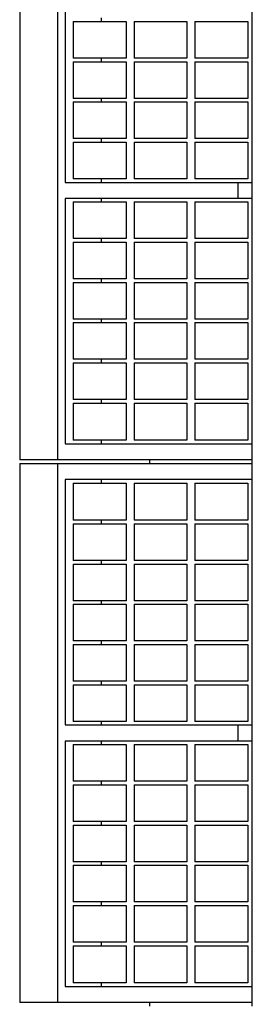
# Model space of a CAD drawing. Header units: inches. Extents: x 0 to 154, y 0 to 119.
# Tile 4 of 9: x 43.61 to 45.56, y 85.29 to 93.56. Entities that reach past the tile are written whole.
import ezdxf

# ---------------------------------------------------------------- set-up
doc = ezdxf.new("R2010")
doc.units = ezdxf.units.IN
doc.header["$LTSCALE"] = 8.47
doc.header["$MEASUREMENT"] = 0
for name, color, linetype in [('518353_WW_518353_30_BL4', 7, 'CONTINUOUS'), ('807_1830_10_1_SOLID1_BL100', 7, 'CONTINUOUS'), ('807_1830_10_1_SOLID1_BL139', 7, 'CONTINUOUS'), ('807_1830_11_1_SOLID1_BL115', 7, 'CONTINUOUS'), ('807_1830_11_1_SOLID1_BL77', 7, 'CONTINUOUS'), ('807_1830_12_1_SOLID1_BL137', 7, 'CONTINUOUS'), ('807_1830_12_1_SOLID1_BL98', 7, 'CONTINUOUS'), ('807_1830_13_1_SOLID1_BL131', 7, 'CONTINUOUS'), ('807_1830_13_1_SOLID1_BL92', 7, 'CONTINUOUS'), ('807_1830_14_1_SOLID1_BL106', 7, 'CONTINUOUS'), ('807_1830_14_1_SOLID1_BL181', 7, 'CONTINUOUS'), ('807_1830_15_1_SOLID1_BL122', 7, 'CONTINUOUS'), ('807_1830_15_1_SOLID1_BL84', 7, 'CONTINUOUS'), ('807_1830_16_1_SOLID1_BL138', 7, 'CONTINUOUS'), ('807_1830_16_1_SOLID1_BL99', 7, 'CONTINUOUS'), ('807_1830_17_1_SOLID1_BL135', 7, 'CONTINUOUS'), ('807_1830_17_1_SOLID1_BL96', 7, 'CONTINUOUS'), ('807_1830_18_1_SOLID1_BL123', 7, 'CONTINUOUS'), ('807_1830_18_1_SOLID1_BL85', 7, 'CONTINUOUS'), ('807_1830_19_1_SOLID1_BL134', 7, 'CONTINUOUS'), ('807_1830_19_1_SOLID1_BL95', 7, 'CONTINUOUS'), ('807_1830_1_1_SOLID1_BL129', 7, 'CONTINUOUS'), ('807_1830_1_1_SOLID1_BL90', 7, 'CONTINUOUS'), ('807_1830_1_SOLID1_BL101', 7, 'CONTINUOUS'), ('807_1830_1_SOLID1_BL183', 7, 'CONTINUOUS'), ('807_1830_20_1_SOLID1_BL107', 7, 'CONTINUOUS'), ('807_1830_21_1_SOLID1_BL112', 7, 'CONTINUOUS'), ('807_1830_22_1_SOLID1_BL114', 7, 'CONTINUOUS'), ('807_1830_22_1_SOLID1_BL76', 7, 'CONTINUOUS'), ('807_1830_23_1_SOLID1_BL132', 7, 'CONTINUOUS'), ('807_1830_23_1_SOLID1_BL93', 7, 'CONTINUOUS'), ('807_1830_24_1_SOLID1_BL105', 7, 'CONTINUOUS'), ('807_1830_24_1_SOLID1_BL186', 7, 'CONTINUOUS'), ('807_1830_25_1_SOLID1_BL103', 7, 'CONTINUOUS'), ('807_1830_25_1_SOLID1_BL182', 7, 'CONTINUOUS'), ('807_1830_26_1_SOLID1_BL102', 7, 'CONTINUOUS'), ('807_1830_26_1_SOLID1_BL184', 7, 'CONTINUOUS'), ('807_1830_27_1_SOLID1_BL117', 7, 'CONTINUOUS'), ('807_1830_27_1_SOLID1_BL79', 7, 'CONTINUOUS'), ('807_1830_28_1_SOLID1_BL130', 7, 'CONTINUOUS'), ('807_1830_28_1_SOLID1_BL91', 7, 'CONTINUOUS'), ('807_1830_29_1_SOLID1_BL110', 7, 'CONTINUOUS'), ('807_1830_2_1_SOLID1_BL126', 7, 'CONTINUOUS'), ('807_1830_2_1_SOLID1_BL87', 7, 'CONTINUOUS'), ('807_1830_30_1_SOLID1_BL118', 7, 'CONTINUOUS'), ('807_1830_30_1_SOLID1_BL80', 7, 'CONTINUOUS'), ('807_1830_31_1_SOLID1_BL136', 7, 'CONTINUOUS'), ('807_1830_31_1_SOLID1_BL97', 7, 'CONTINUOUS'), ('807_1830_32_1_SOLID1_BL119', 7, 'CONTINUOUS'), ('807_1830_32_1_SOLID1_BL81', 7, 'CONTINUOUS'), ('807_1830_33_1_SOLID1_BL111', 7, 'CONTINUOUS'), ('807_1830_34_1_SOLID1_BL121', 7, 'CONTINUOUS'), ('807_1830_34_1_SOLID1_BL83', 7, 'CONTINUOUS'), ('807_1830_35_1_SOLID1_BL128', 7, 'CONTINUOUS'), ('807_1830_35_1_SOLID1_BL89', 7, 'CONTINUOUS'), ('807_1830_36_1_SOLID1_BL116', 7, 'CONTINUOUS'), ('807_1830_36_1_SOLID1_BL78', 7, 'CONTINUOUS'), ('807_1830_3_1_SOLID1_BL120', 7, 'CONTINUOUS'), ('807_1830_3_1_SOLID1_BL82', 7, 'CONTINUOUS'), ('807_1830_4_1_SOLID1_BL104', 7, 'CONTINUOUS'), ('807_1830_4_1_SOLID1_BL185', 7, 'CONTINUOUS'), ('807_1830_5_1_SOLID1_BL125', 7, 'CONTINUOUS'), ('807_1830_5_1_SOLID1_BL86', 7, 'CONTINUOUS'), ('807_1830_6_1_SOLID1_BL108', 7, 'CONTINUOUS'), ('807_1830_7_1_SOLID1_BL109', 7, 'CONTINUOUS'), ('807_1830_8_1_SOLID1_BL133', 7, 'CONTINUOUS'), ('807_1830_8_1_SOLID1_BL94', 7, 'CONTINUOUS'), ('807_1830_9_1_SOLID1_BL127', 7, 'CONTINUOUS'), ('807_1830_9_1_SOLID1_BL88', 7, 'CONTINUOUS')]:
    doc.layers.add(name, color=color, linetype=linetype)

# ---------------------------------------------------------------- blocks, each defined once
blk = doc.blocks.new('518353_WW_518353_30_BL4', base_point=(80.176, 76.62))
at = {"layer": '518353_WW_518353_30_BL4', "color": 7, "linetype": 'CONTINUOUS'}
for p, q in [((44.7059, 89.8321), (44.7059, 89.8621)), ((45.5639, 89.8321), (45.5639, 89.8621)), ((44.7059, 85.2721), (44.7059, 85.3021)), ((45.5639, 85.2721), (45.5639, 85.3021))]:
    blk.add_line(p, q, dxfattribs=at)
blk = doc.blocks.new('807_1830_22_1_SOLID1_BL76', base_point=(70.466, 68.439))
at = {"layer": '807_1830_22_1_SOLID1_BL76', "color": 7, "linetype": 'CONTINUOUS'}
for p, q in [((43.6139, 89.8321), (45.5639, 89.8321)), ((43.6139, 89.8321), (43.6139, 85.3021)), ((43.9339, 85.3021), (43.9339, 89.8321)), ((45.5639, 85.3021), (45.5639, 89.8321)), ((45.5639, 89.6971), (43.9939, 89.6971)), ((43.9939, 89.6971), (43.9939, 87.6346)), ((44.2993, 89.6671), (44.2993, 89.6971)), ((44.2993, 89.3246), (44.2993, 89.3546)), ((44.2993, 88.9866), (44.2993, 89.0166)), ((44.2993, 88.6486), (44.2993, 88.6786)), ((44.2993, 88.3106), (44.2993, 88.3406)), ((44.2993, 87.9726), (44.2993, 88.0026)), ((43.9939, 87.6346), (45.5639, 87.6346)), ((44.2993, 87.6346), (44.2993, 87.6646)), ((45.4441, 87.6346), (45.4441, 87.4996)), ((45.5639, 87.4996), (43.9939, 87.4996)), ((43.9939, 87.4996), (43.9939, 85.4371)), ((44.2993, 87.4696), (44.2993, 87.4996)), ((44.2993, 87.1316), (44.2993, 87.1616)), ((44.2993, 86.7936), (44.2993, 86.8236)), ((44.2993, 86.4556), (44.2993, 86.4856)), ((44.2993, 86.1176), (44.2993, 86.1476)), ((44.2993, 85.7796), (44.2993, 85.8096)), ((43.9939, 85.4371), (45.5639, 85.4371)), ((44.2993, 85.4371), (44.2993, 85.4671)), ((45.5639, 85.3021), (43.6139, 85.3021))]:
    blk.add_line(p, q, dxfattribs=at)
blk = doc.blocks.new('807_1830_11_1_SOLID1_BL77', base_point=(69.174, 66.5862))
at = {"layer": '807_1830_11_1_SOLID1_BL77', "color": 7, "linetype": 'CONTINUOUS'}
for p, q in [((45.0824, 85.7796), (45.5254, 85.7796)), ((45.0824, 85.7796), (45.0824, 85.4671)), ((45.5254, 85.7796), (45.5254, 85.4671)), ((45.5254, 85.4671), (45.0824, 85.4671))]:
    blk.add_line(p, q, dxfattribs=at)
blk = doc.blocks.new('807_1830_36_1_SOLID1_BL78', base_point=(44.7939, 85.6234))
at = {"layer": '807_1830_36_1_SOLID1_BL78', "color": 7, "linetype": 'CONTINUOUS'}
for p, q in [((44.5724, 85.7796), (45.0154, 85.7796)), ((44.5724, 85.7796), (44.5724, 85.4671)), ((45.0154, 85.7796), (45.0154, 85.4671)), ((45.0154, 85.4671), (44.5724, 85.4671))]:
    blk.add_line(p, q, dxfattribs=at)
blk = doc.blocks.new('807_1830_27_1_SOLID1_BL79', base_point=(44.2839, 85.6234))
at = {"layer": '807_1830_27_1_SOLID1_BL79', "color": 7, "linetype": 'CONTINUOUS'}
for p, q in [((44.0624, 85.7796), (44.5054, 85.7796)), ((44.0624, 85.7796), (44.0624, 85.4671)), ((44.5054, 85.7796), (44.5054, 85.4671)), ((44.5054, 85.4671), (44.0624, 85.4671))]:
    blk.add_line(p, q, dxfattribs=at)
blk = doc.blocks.new('807_1830_30_1_SOLID1_BL80', base_point=(69.343, 66.7552))
at = {"layer": '807_1830_30_1_SOLID1_BL80', "color": 7, "linetype": 'CONTINUOUS'}
for p, q in [((45.0824, 86.1176), (45.5254, 86.1176)), ((45.0824, 86.1176), (45.0824, 85.8096)), ((45.5254, 86.1176), (45.5254, 85.8096)), ((45.5254, 85.8096), (45.0824, 85.8096))]:
    blk.add_line(p, q, dxfattribs=at)
blk = doc.blocks.new('807_1830_32_1_SOLID1_BL81', base_point=(44.7939, 85.9636))
at = {"layer": '807_1830_32_1_SOLID1_BL81', "color": 7, "linetype": 'CONTINUOUS'}
for p, q in [((44.5724, 86.1176), (45.0154, 86.1176)), ((44.5724, 86.1176), (44.5724, 85.8096)), ((45.0154, 86.1176), (45.0154, 85.8096)), ((45.0154, 85.8096), (44.5724, 85.8096))]:
    blk.add_line(p, q, dxfattribs=at)
blk = doc.blocks.new('807_1830_3_1_SOLID1_BL82', base_point=(44.2839, 85.9636))
at = {"layer": '807_1830_3_1_SOLID1_BL82', "color": 7, "linetype": 'CONTINUOUS'}
for p, q in [((44.0624, 86.1176), (44.5054, 86.1176)), ((44.0624, 86.1176), (44.0624, 85.8096)), ((44.5054, 86.1176), (44.5054, 85.8096)), ((44.5054, 85.8096), (44.0624, 85.8096))]:
    blk.add_line(p, q, dxfattribs=at)
blk = doc.blocks.new('807_1830_34_1_SOLID1_BL83', base_point=(69.512, 66.9242))
at = {"layer": '807_1830_34_1_SOLID1_BL83', "color": 7, "linetype": 'CONTINUOUS'}
for p, q in [((45.0824, 86.4556), (45.5254, 86.4556)), ((45.0824, 86.4556), (45.0824, 86.1476)), ((45.5254, 86.4556), (45.5254, 86.1476)), ((45.5254, 86.1476), (45.0824, 86.1476))]:
    blk.add_line(p, q, dxfattribs=at)
blk = doc.blocks.new('807_1830_15_1_SOLID1_BL84', base_point=(44.7939, 86.3016))
at = {"layer": '807_1830_15_1_SOLID1_BL84', "color": 7, "linetype": 'CONTINUOUS'}
for p, q in [((44.5724, 86.4556), (45.0154, 86.4556)), ((44.5724, 86.4556), (44.5724, 86.1476)), ((45.0154, 86.4556), (45.0154, 86.1476)), ((45.0154, 86.1476), (44.5724, 86.1476))]:
    blk.add_line(p, q, dxfattribs=at)
blk = doc.blocks.new('807_1830_18_1_SOLID1_BL85', base_point=(44.2839, 86.3016))
at = {"layer": '807_1830_18_1_SOLID1_BL85', "color": 7, "linetype": 'CONTINUOUS'}
for p, q in [((44.0624, 86.4556), (44.5054, 86.4556)), ((44.0624, 86.4556), (44.0624, 86.1476)), ((44.5054, 86.4556), (44.5054, 86.1476)), ((44.5054, 86.1476), (44.0624, 86.1476))]:
    blk.add_line(p, q, dxfattribs=at)
blk = doc.blocks.new('807_1830_5_1_SOLID1_BL86', base_point=(69.681, 67.0932))
at = {"layer": '807_1830_5_1_SOLID1_BL86', "color": 7, "linetype": 'CONTINUOUS'}
for p, q in [((45.0824, 86.7936), (45.5254, 86.7936)), ((45.0824, 86.7936), (45.0824, 86.4856)), ((45.5254, 86.7936), (45.5254, 86.4856)), ((45.5254, 86.4856), (45.0824, 86.4856))]:
    blk.add_line(p, q, dxfattribs=at)
blk = doc.blocks.new('807_1830_2_1_SOLID1_BL87', base_point=(44.7939, 86.6396))
at = {"layer": '807_1830_2_1_SOLID1_BL87', "color": 7, "linetype": 'CONTINUOUS'}
for p, q in [((44.5724, 86.7936), (45.0154, 86.7936)), ((44.5724, 86.7936), (44.5724, 86.4856)), ((45.0154, 86.7936), (45.0154, 86.4856)), ((45.0154, 86.4856), (44.5724, 86.4856))]:
    blk.add_line(p, q, dxfattribs=at)
blk = doc.blocks.new('807_1830_9_1_SOLID1_BL88', base_point=(44.2839, 86.6396))
at = {"layer": '807_1830_9_1_SOLID1_BL88', "color": 7, "linetype": 'CONTINUOUS'}
for p, q in [((44.0624, 86.7936), (44.5054, 86.7936)), ((44.0624, 86.7936), (44.0624, 86.4856)), ((44.5054, 86.7936), (44.5054, 86.4856)), ((44.5054, 86.4856), (44.0624, 86.4856))]:
    blk.add_line(p, q, dxfattribs=at)
blk = doc.blocks.new('807_1830_35_1_SOLID1_BL89', base_point=(69.85, 67.2622))
at = {"layer": '807_1830_35_1_SOLID1_BL89', "color": 7, "linetype": 'CONTINUOUS'}
for p, q in [((45.0824, 87.1316), (45.5254, 87.1316)), ((45.0824, 87.1316), (45.0824, 86.8236)), ((45.5254, 87.1316), (45.5254, 86.8236)), ((45.5254, 86.8236), (45.0824, 86.8236))]:
    blk.add_line(p, q, dxfattribs=at)
blk = doc.blocks.new('807_1830_1_1_SOLID1_BL90', base_point=(44.7939, 86.9776))
at = {"layer": '807_1830_1_1_SOLID1_BL90', "color": 7, "linetype": 'CONTINUOUS'}
for p, q in [((44.5724, 87.1316), (45.0154, 87.1316)), ((44.5724, 87.1316), (44.5724, 86.8236)), ((45.0154, 87.1316), (45.0154, 86.8236)), ((45.0154, 86.8236), (44.5724, 86.8236))]:
    blk.add_line(p, q, dxfattribs=at)
blk = doc.blocks.new('807_1830_28_1_SOLID1_BL91', base_point=(44.2839, 86.9776))
at = {"layer": '807_1830_28_1_SOLID1_BL91', "color": 7, "linetype": 'CONTINUOUS'}
for p, q in [((44.0624, 87.1316), (44.5054, 87.1316)), ((44.0624, 87.1316), (44.0624, 86.8236)), ((44.5054, 87.1316), (44.5054, 86.8236)), ((44.5054, 86.8236), (44.0624, 86.8236))]:
    blk.add_line(p, q, dxfattribs=at)
blk = doc.blocks.new('807_1830_13_1_SOLID1_BL92', base_point=(70.019, 67.4312))
at = {"layer": '807_1830_13_1_SOLID1_BL92', "color": 7, "linetype": 'CONTINUOUS'}
for p, q in [((45.0824, 87.4696), (45.5254, 87.4696)), ((45.0824, 87.4696), (45.0824, 87.1616)), ((45.5254, 87.4696), (45.5254, 87.1616)), ((45.5254, 87.1616), (45.0824, 87.1616))]:
    blk.add_line(p, q, dxfattribs=at)
blk = doc.blocks.new('807_1830_23_1_SOLID1_BL93', base_point=(44.7939, 87.3156))
at = {"layer": '807_1830_23_1_SOLID1_BL93', "color": 7, "linetype": 'CONTINUOUS'}
for p, q in [((44.5724, 87.4696), (45.0154, 87.4696)), ((44.5724, 87.4696), (44.5724, 87.1616)), ((45.0154, 87.4696), (45.0154, 87.1616)), ((45.0154, 87.1616), (44.5724, 87.1616))]:
    blk.add_line(p, q, dxfattribs=at)
blk = doc.blocks.new('807_1830_8_1_SOLID1_BL94', base_point=(44.2839, 87.3156))
at = {"layer": '807_1830_8_1_SOLID1_BL94', "color": 7, "linetype": 'CONTINUOUS'}
for p, q in [((44.0624, 87.4696), (44.5054, 87.4696)), ((44.0624, 87.4696), (44.0624, 87.1616)), ((44.5054, 87.4696), (44.5054, 87.1616)), ((44.5054, 87.1616), (44.0624, 87.1616))]:
    blk.add_line(p, q, dxfattribs=at)
blk = doc.blocks.new('807_1830_19_1_SOLID1_BL95', base_point=(70.2705, 67.6827))
at = {"layer": '807_1830_19_1_SOLID1_BL95', "color": 7, "linetype": 'CONTINUOUS'}
for p, q in [((45.0824, 87.9726), (45.5254, 87.9726)), ((45.0824, 87.9726), (45.0824, 87.6646)), ((45.5254, 87.9726), (45.5254, 87.6646)), ((45.5254, 87.6646), (45.0824, 87.6646))]:
    blk.add_line(p, q, dxfattribs=at)
blk = doc.blocks.new('807_1830_17_1_SOLID1_BL96', base_point=(44.7939, 87.8186))
at = {"layer": '807_1830_17_1_SOLID1_BL96', "color": 7, "linetype": 'CONTINUOUS'}
for p, q in [((44.5724, 87.9726), (45.0154, 87.9726)), ((44.5724, 87.9726), (44.5724, 87.6646)), ((45.0154, 87.9726), (45.0154, 87.6646)), ((45.0154, 87.6646), (44.5724, 87.6646))]:
    blk.add_line(p, q, dxfattribs=at)
blk = doc.blocks.new('807_1830_31_1_SOLID1_BL97', base_point=(44.2839, 87.8186))
at = {"layer": '807_1830_31_1_SOLID1_BL97', "color": 7, "linetype": 'CONTINUOUS'}
for p, q in [((44.0624, 87.9726), (44.5054, 87.9726)), ((44.0624, 87.9726), (44.0624, 87.6646)), ((44.5054, 87.9726), (44.5054, 87.6646)), ((44.5054, 87.6646), (44.0624, 87.6646))]:
    blk.add_line(p, q, dxfattribs=at)
blk = doc.blocks.new('807_1830_12_1_SOLID1_BL98', base_point=(70.4395, 67.8517))
at = {"layer": '807_1830_12_1_SOLID1_BL98', "color": 7, "linetype": 'CONTINUOUS'}
for p, q in [((45.0824, 88.3106), (45.5254, 88.3106)), ((45.0824, 88.3106), (45.0824, 88.0026)), ((45.5254, 88.3106), (45.5254, 88.0026)), ((45.5254, 88.0026), (45.0824, 88.0026))]:
    blk.add_line(p, q, dxfattribs=at)
blk = doc.blocks.new('807_1830_16_1_SOLID1_BL99', base_point=(44.7939, 88.1566))
at = {"layer": '807_1830_16_1_SOLID1_BL99', "color": 7, "linetype": 'CONTINUOUS'}
for p, q in [((44.5724, 88.3106), (45.0154, 88.3106)), ((44.5724, 88.3106), (44.5724, 88.0026)), ((45.0154, 88.3106), (45.0154, 88.0026)), ((45.0154, 88.0026), (44.5724, 88.0026))]:
    blk.add_line(p, q, dxfattribs=at)
blk = doc.blocks.new('807_1830_10_1_SOLID1_BL100', base_point=(44.2839, 88.1566))
at = {"layer": '807_1830_10_1_SOLID1_BL100', "color": 7, "linetype": 'CONTINUOUS'}
for p, q in [((44.0624, 88.3106), (44.5054, 88.3106)), ((44.0624, 88.3106), (44.0624, 88.0026)), ((44.5054, 88.3106), (44.5054, 88.0026)), ((44.5054, 88.0026), (44.0624, 88.0026))]:
    blk.add_line(p, q, dxfattribs=at)
blk = doc.blocks.new('807_1830_1_SOLID1_BL101', base_point=(70.6085, 68.0207))
at = {"layer": '807_1830_1_SOLID1_BL101', "color": 7, "linetype": 'CONTINUOUS'}
for p, q in [((45.0824, 88.6486), (45.5254, 88.6486)), ((45.0824, 88.6486), (45.0824, 88.3406)), ((45.5254, 88.6486), (45.5254, 88.3406)), ((45.5254, 88.3406), (45.0824, 88.3406))]:
    blk.add_line(p, q, dxfattribs=at)
blk = doc.blocks.new('807_1830_26_1_SOLID1_BL102', base_point=(44.7939, 88.4946))
at = {"layer": '807_1830_26_1_SOLID1_BL102', "color": 7, "linetype": 'CONTINUOUS'}
for p, q in [((44.5724, 88.6486), (45.0154, 88.6486)), ((44.5724, 88.6486), (44.5724, 88.3406)), ((45.0154, 88.6486), (45.0154, 88.3406)), ((45.0154, 88.3406), (44.5724, 88.3406))]:
    blk.add_line(p, q, dxfattribs=at)
blk = doc.blocks.new('807_1830_25_1_SOLID1_BL103', base_point=(44.2839, 88.4946))
at = {"layer": '807_1830_25_1_SOLID1_BL103', "color": 7, "linetype": 'CONTINUOUS'}
for p, q in [((44.0624, 88.6486), (44.5054, 88.6486)), ((44.0624, 88.6486), (44.0624, 88.3406)), ((44.5054, 88.6486), (44.5054, 88.3406)), ((44.5054, 88.3406), (44.0624, 88.3406))]:
    blk.add_line(p, q, dxfattribs=at)
blk = doc.blocks.new('807_1830_4_1_SOLID1_BL104', base_point=(70.7775, 68.1897))
at = {"layer": '807_1830_4_1_SOLID1_BL104', "color": 7, "linetype": 'CONTINUOUS'}
for p, q in [((45.0824, 88.9866), (45.5254, 88.9866)), ((45.0824, 88.9866), (45.0824, 88.6786)), ((45.5254, 88.9866), (45.5254, 88.6786)), ((45.5254, 88.6786), (45.0824, 88.6786))]:
    blk.add_line(p, q, dxfattribs=at)
blk = doc.blocks.new('807_1830_24_1_SOLID1_BL105', base_point=(44.7939, 88.8326))
at = {"layer": '807_1830_24_1_SOLID1_BL105', "color": 7, "linetype": 'CONTINUOUS'}
for p, q in [((44.5724, 88.9866), (45.0154, 88.9866)), ((44.5724, 88.9866), (44.5724, 88.6786)), ((45.0154, 88.9866), (45.0154, 88.6786)), ((45.0154, 88.6786), (44.5724, 88.6786))]:
    blk.add_line(p, q, dxfattribs=at)
blk = doc.blocks.new('807_1830_14_1_SOLID1_BL106', base_point=(44.2839, 88.8326))
at = {"layer": '807_1830_14_1_SOLID1_BL106', "color": 7, "linetype": 'CONTINUOUS'}
for p, q in [((44.0624, 88.9866), (44.5054, 88.9866)), ((44.0624, 88.9866), (44.0624, 88.6786)), ((44.5054, 88.9866), (44.5054, 88.6786)), ((44.5054, 88.6786), (44.0624, 88.6786))]:
    blk.add_line(p, q, dxfattribs=at)
blk = doc.blocks.new('807_1830_20_1_SOLID1_BL107', base_point=(70.9465, 68.3587))
at = {"layer": '807_1830_20_1_SOLID1_BL107', "color": 7, "linetype": 'CONTINUOUS'}
for p, q in [((45.0824, 89.3246), (45.5254, 89.3246)), ((45.0824, 89.3246), (45.0824, 89.0166)), ((45.5254, 89.3246), (45.5254, 89.0166)), ((45.5254, 89.0166), (45.0824, 89.0166))]:
    blk.add_line(p, q, dxfattribs=at)
blk = doc.blocks.new('807_1830_6_1_SOLID1_BL108', base_point=(44.7939, 89.1706))
at = {"layer": '807_1830_6_1_SOLID1_BL108', "color": 7, "linetype": 'CONTINUOUS'}
for p, q in [((44.5724, 89.3246), (45.0154, 89.3246)), ((44.5724, 89.3246), (44.5724, 89.0166)), ((45.0154, 89.3246), (45.0154, 89.0166)), ((45.0154, 89.0166), (44.5724, 89.0166))]:
    blk.add_line(p, q, dxfattribs=at)
blk = doc.blocks.new('807_1830_7_1_SOLID1_BL109', base_point=(44.2839, 89.1706))
at = {"layer": '807_1830_7_1_SOLID1_BL109', "color": 7, "linetype": 'CONTINUOUS'}
for p, q in [((44.0624, 89.3246), (44.5054, 89.3246)), ((44.0624, 89.3246), (44.0624, 89.0166)), ((44.5054, 89.3246), (44.5054, 89.0166)), ((44.5054, 89.0166), (44.0624, 89.0166))]:
    blk.add_line(p, q, dxfattribs=at)
blk = doc.blocks.new('807_1830_29_1_SOLID1_BL110', base_point=(71.1178, 68.53))
at = {"layer": '807_1830_29_1_SOLID1_BL110', "color": 7, "linetype": 'CONTINUOUS'}
for p, q in [((45.0824, 89.6671), (45.5254, 89.6671)), ((45.0824, 89.6671), (45.0824, 89.3546)), ((45.5254, 89.6671), (45.5254, 89.3546)), ((45.5254, 89.3546), (45.0824, 89.3546))]:
    blk.add_line(p, q, dxfattribs=at)
blk = doc.blocks.new('807_1830_33_1_SOLID1_BL111', base_point=(44.7939, 89.5109))
at = {"layer": '807_1830_33_1_SOLID1_BL111', "color": 7, "linetype": 'CONTINUOUS'}
for p, q in [((44.5724, 89.6671), (45.0154, 89.6671)), ((44.5724, 89.6671), (44.5724, 89.3546)), ((45.0154, 89.6671), (45.0154, 89.3546)), ((45.0154, 89.3546), (44.5724, 89.3546))]:
    blk.add_line(p, q, dxfattribs=at)
blk = doc.blocks.new('807_1830_21_1_SOLID1_BL112', base_point=(44.2839, 89.5109))
at = {"layer": '807_1830_21_1_SOLID1_BL112', "color": 7, "linetype": 'CONTINUOUS'}
for p, q in [((44.0624, 89.6671), (44.5054, 89.6671)), ((44.0624, 89.6671), (44.0624, 89.3546)), ((44.5054, 89.6671), (44.5054, 89.3546)), ((44.5054, 89.3546), (44.0624, 89.3546))]:
    blk.add_line(p, q, dxfattribs=at)
blk = doc.blocks.new('807_1830_22_1_SOLID1_BL114', base_point=(72.746, 70.719))
at = {"layer": '807_1830_22_1_SOLID1_BL114', "color": 7, "linetype": 'CONTINUOUS'}
for p, q in [((43.6139, 94.3921), (43.6139, 89.8621)), ((43.9339, 89.8621), (43.9339, 94.3921)), ((45.5639, 89.8621), (45.5639, 94.3921)), ((43.9939, 94.2571), (43.9939, 92.1946)), ((44.2993, 93.5466), (44.2993, 93.5766)), ((44.2993, 93.2086), (44.2993, 93.2386)), ((44.2993, 92.8706), (44.2993, 92.9006)), ((44.2993, 92.5326), (44.2993, 92.5626)), ((43.9939, 92.1946), (45.5639, 92.1946)), ((44.2993, 92.1946), (44.2993, 92.2246)), ((45.4441, 92.1946), (45.4441, 92.0596)), ((45.5639, 92.0596), (43.9939, 92.0596)), ((43.9939, 92.0596), (43.9939, 89.9971)), ((44.2993, 92.0296), (44.2993, 92.0596)), ((44.2993, 91.6916), (44.2993, 91.7216)), ((44.2993, 91.3536), (44.2993, 91.3836)), ((44.2993, 91.0156), (44.2993, 91.0456)), ((44.2993, 90.6776), (44.2993, 90.7076)), ((44.2993, 90.3396), (44.2993, 90.3696)), ((44.2993, 89.9971), (44.2993, 90.0271)), ((43.9939, 89.9971), (45.5639, 89.9971)), ((45.5639, 89.8621), (43.6139, 89.8621))]:
    blk.add_line(p, q, dxfattribs=at)
blk = doc.blocks.new('807_1830_11_1_SOLID1_BL115', base_point=(71.454, 68.8662))
at = {"layer": '807_1830_11_1_SOLID1_BL115', "color": 7, "linetype": 'CONTINUOUS'}
for p, q in [((45.0824, 90.3396), (45.5254, 90.3396)), ((45.0824, 90.3396), (45.0824, 90.0271)), ((45.5254, 90.3396), (45.5254, 90.0271)), ((45.5254, 90.0271), (45.0824, 90.0271))]:
    blk.add_line(p, q, dxfattribs=at)
blk = doc.blocks.new('807_1830_36_1_SOLID1_BL116', base_point=(44.7939, 90.1834))
at = {"layer": '807_1830_36_1_SOLID1_BL116', "color": 7, "linetype": 'CONTINUOUS'}
for p, q in [((44.5724, 90.3396), (45.0154, 90.3396)), ((44.5724, 90.3396), (44.5724, 90.0271)), ((45.0154, 90.3396), (45.0154, 90.0271)), ((45.0154, 90.0271), (44.5724, 90.0271))]:
    blk.add_line(p, q, dxfattribs=at)
blk = doc.blocks.new('807_1830_27_1_SOLID1_BL117', base_point=(44.2839, 90.1834))
at = {"layer": '807_1830_27_1_SOLID1_BL117', "color": 7, "linetype": 'CONTINUOUS'}
for p, q in [((44.0624, 90.3396), (44.5054, 90.3396)), ((44.0624, 90.3396), (44.0624, 90.0271)), ((44.5054, 90.3396), (44.5054, 90.0271)), ((44.5054, 90.0271), (44.0624, 90.0271))]:
    blk.add_line(p, q, dxfattribs=at)
blk = doc.blocks.new('807_1830_30_1_SOLID1_BL118', base_point=(71.623, 69.0352))
at = {"layer": '807_1830_30_1_SOLID1_BL118', "color": 7, "linetype": 'CONTINUOUS'}
for p, q in [((45.0824, 90.6776), (45.5254, 90.6776)), ((45.0824, 90.6776), (45.0824, 90.3696)), ((45.5254, 90.6776), (45.5254, 90.3696)), ((45.5254, 90.3696), (45.0824, 90.3696))]:
    blk.add_line(p, q, dxfattribs=at)
blk = doc.blocks.new('807_1830_32_1_SOLID1_BL119', base_point=(44.7939, 90.5236))
at = {"layer": '807_1830_32_1_SOLID1_BL119', "color": 7, "linetype": 'CONTINUOUS'}
for p, q in [((44.5724, 90.6776), (45.0154, 90.6776)), ((44.5724, 90.6776), (44.5724, 90.3696)), ((45.0154, 90.6776), (45.0154, 90.3696)), ((45.0154, 90.3696), (44.5724, 90.3696))]:
    blk.add_line(p, q, dxfattribs=at)
blk = doc.blocks.new('807_1830_3_1_SOLID1_BL120', base_point=(44.2839, 90.5236))
at = {"layer": '807_1830_3_1_SOLID1_BL120', "color": 7, "linetype": 'CONTINUOUS'}
for p, q in [((44.0624, 90.6776), (44.5054, 90.6776)), ((44.0624, 90.6776), (44.0624, 90.3696)), ((44.5054, 90.6776), (44.5054, 90.3696)), ((44.5054, 90.3696), (44.0624, 90.3696))]:
    blk.add_line(p, q, dxfattribs=at)
blk = doc.blocks.new('807_1830_34_1_SOLID1_BL121', base_point=(71.792, 69.2042))
at = {"layer": '807_1830_34_1_SOLID1_BL121', "color": 7, "linetype": 'CONTINUOUS'}
for p, q in [((45.0824, 91.0156), (45.5254, 91.0156)), ((45.0824, 91.0156), (45.0824, 90.7076)), ((45.5254, 91.0156), (45.5254, 90.7076)), ((45.5254, 90.7076), (45.0824, 90.7076))]:
    blk.add_line(p, q, dxfattribs=at)
blk = doc.blocks.new('807_1830_15_1_SOLID1_BL122', base_point=(44.7939, 90.8616))
at = {"layer": '807_1830_15_1_SOLID1_BL122', "color": 7, "linetype": 'CONTINUOUS'}
for p, q in [((44.5724, 91.0156), (45.0154, 91.0156)), ((44.5724, 91.0156), (44.5724, 90.7076)), ((45.0154, 91.0156), (45.0154, 90.7076)), ((45.0154, 90.7076), (44.5724, 90.7076))]:
    blk.add_line(p, q, dxfattribs=at)
blk = doc.blocks.new('807_1830_18_1_SOLID1_BL123', base_point=(44.2839, 90.8616))
at = {"layer": '807_1830_18_1_SOLID1_BL123', "color": 7, "linetype": 'CONTINUOUS'}
for p, q in [((44.0624, 91.0156), (44.5054, 91.0156)), ((44.0624, 91.0156), (44.0624, 90.7076)), ((44.5054, 91.0156), (44.5054, 90.7076)), ((44.5054, 90.7076), (44.0624, 90.7076))]:
    blk.add_line(p, q, dxfattribs=at)
blk = doc.blocks.new('807_1830_5_1_SOLID1_BL125', base_point=(71.961, 69.3732))
at = {"layer": '807_1830_5_1_SOLID1_BL125', "color": 7, "linetype": 'CONTINUOUS'}
for p, q in [((45.0824, 91.3536), (45.5254, 91.3536)), ((45.0824, 91.3536), (45.0824, 91.0456)), ((45.5254, 91.3536), (45.5254, 91.0456)), ((45.5254, 91.0456), (45.0824, 91.0456))]:
    blk.add_line(p, q, dxfattribs=at)
blk = doc.blocks.new('807_1830_2_1_SOLID1_BL126', base_point=(44.7939, 91.1996))
at = {"layer": '807_1830_2_1_SOLID1_BL126', "color": 7, "linetype": 'CONTINUOUS'}
for p, q in [((44.5724, 91.3536), (45.0154, 91.3536)), ((44.5724, 91.3536), (44.5724, 91.0456)), ((45.0154, 91.3536), (45.0154, 91.0456)), ((45.0154, 91.0456), (44.5724, 91.0456))]:
    blk.add_line(p, q, dxfattribs=at)
blk = doc.blocks.new('807_1830_9_1_SOLID1_BL127', base_point=(44.2839, 91.1996))
at = {"layer": '807_1830_9_1_SOLID1_BL127', "color": 7, "linetype": 'CONTINUOUS'}
for p, q in [((44.0624, 91.3536), (44.5054, 91.3536)), ((44.0624, 91.3536), (44.0624, 91.0456)), ((44.5054, 91.3536), (44.5054, 91.0456)), ((44.5054, 91.0456), (44.0624, 91.0456))]:
    blk.add_line(p, q, dxfattribs=at)
blk = doc.blocks.new('807_1830_35_1_SOLID1_BL128', base_point=(72.13, 69.5422))
at = {"layer": '807_1830_35_1_SOLID1_BL128', "color": 7, "linetype": 'CONTINUOUS'}
for p, q in [((45.0824, 91.6916), (45.5254, 91.6916)), ((45.0824, 91.6916), (45.0824, 91.3836)), ((45.5254, 91.6916), (45.5254, 91.3836)), ((45.5254, 91.3836), (45.0824, 91.3836))]:
    blk.add_line(p, q, dxfattribs=at)
blk = doc.blocks.new('807_1830_1_1_SOLID1_BL129', base_point=(44.7939, 91.5376))
at = {"layer": '807_1830_1_1_SOLID1_BL129', "color": 7, "linetype": 'CONTINUOUS'}
for p, q in [((44.5724, 91.6916), (45.0154, 91.6916)), ((44.5724, 91.6916), (44.5724, 91.3836)), ((45.0154, 91.6916), (45.0154, 91.3836)), ((45.0154, 91.3836), (44.5724, 91.3836))]:
    blk.add_line(p, q, dxfattribs=at)
blk = doc.blocks.new('807_1830_28_1_SOLID1_BL130', base_point=(44.2839, 91.5376))
at = {"layer": '807_1830_28_1_SOLID1_BL130', "color": 7, "linetype": 'CONTINUOUS'}
for p, q in [((44.0624, 91.6916), (44.5054, 91.6916)), ((44.0624, 91.6916), (44.0624, 91.3836)), ((44.5054, 91.6916), (44.5054, 91.3836)), ((44.5054, 91.3836), (44.0624, 91.3836))]:
    blk.add_line(p, q, dxfattribs=at)
blk = doc.blocks.new('807_1830_13_1_SOLID1_BL131', base_point=(72.299, 69.7112))
at = {"layer": '807_1830_13_1_SOLID1_BL131', "color": 7, "linetype": 'CONTINUOUS'}
for p, q in [((45.0824, 92.0296), (45.5254, 92.0296)), ((45.0824, 92.0296), (45.0824, 91.7216)), ((45.5254, 92.0296), (45.5254, 91.7216)), ((45.5254, 91.7216), (45.0824, 91.7216))]:
    blk.add_line(p, q, dxfattribs=at)
blk = doc.blocks.new('807_1830_23_1_SOLID1_BL132', base_point=(44.7939, 91.8756))
at = {"layer": '807_1830_23_1_SOLID1_BL132', "color": 7, "linetype": 'CONTINUOUS'}
for p, q in [((44.5724, 92.0296), (45.0154, 92.0296)), ((44.5724, 92.0296), (44.5724, 91.7216)), ((45.0154, 92.0296), (45.0154, 91.7216)), ((45.0154, 91.7216), (44.5724, 91.7216))]:
    blk.add_line(p, q, dxfattribs=at)
blk = doc.blocks.new('807_1830_8_1_SOLID1_BL133', base_point=(44.2839, 91.8756))
at = {"layer": '807_1830_8_1_SOLID1_BL133', "color": 7, "linetype": 'CONTINUOUS'}
for p, q in [((44.0624, 92.0296), (44.5054, 92.0296)), ((44.0624, 92.0296), (44.0624, 91.7216)), ((44.5054, 92.0296), (44.5054, 91.7216)), ((44.5054, 91.7216), (44.0624, 91.7216))]:
    blk.add_line(p, q, dxfattribs=at)
blk = doc.blocks.new('807_1830_19_1_SOLID1_BL134', base_point=(72.5505, 69.9627))
at = {"layer": '807_1830_19_1_SOLID1_BL134', "color": 7, "linetype": 'CONTINUOUS'}
for p, q in [((45.0824, 92.5326), (45.5254, 92.5326)), ((45.0824, 92.5326), (45.0824, 92.2246)), ((45.5254, 92.5326), (45.5254, 92.2246)), ((45.5254, 92.2246), (45.0824, 92.2246))]:
    blk.add_line(p, q, dxfattribs=at)
blk = doc.blocks.new('807_1830_17_1_SOLID1_BL135', base_point=(44.7939, 92.3786))
at = {"layer": '807_1830_17_1_SOLID1_BL135', "color": 7, "linetype": 'CONTINUOUS'}
for p, q in [((44.5724, 92.5326), (45.0154, 92.5326)), ((44.5724, 92.5326), (44.5724, 92.2246)), ((45.0154, 92.5326), (45.0154, 92.2246)), ((45.0154, 92.2246), (44.5724, 92.2246))]:
    blk.add_line(p, q, dxfattribs=at)
blk = doc.blocks.new('807_1830_31_1_SOLID1_BL136', base_point=(44.2839, 92.3786))
at = {"layer": '807_1830_31_1_SOLID1_BL136', "color": 7, "linetype": 'CONTINUOUS'}
for p, q in [((44.0624, 92.5326), (44.5054, 92.5326)), ((44.0624, 92.5326), (44.0624, 92.2246)), ((44.5054, 92.5326), (44.5054, 92.2246)), ((44.5054, 92.2246), (44.0624, 92.2246))]:
    blk.add_line(p, q, dxfattribs=at)
blk = doc.blocks.new('807_1830_12_1_SOLID1_BL137', base_point=(72.7195, 70.1317))
at = {"layer": '807_1830_12_1_SOLID1_BL137', "color": 7, "linetype": 'CONTINUOUS'}
for p, q in [((45.0824, 92.8706), (45.5254, 92.8706)), ((45.0824, 92.8706), (45.0824, 92.5626)), ((45.5254, 92.8706), (45.5254, 92.5626)), ((45.5254, 92.5626), (45.0824, 92.5626))]:
    blk.add_line(p, q, dxfattribs=at)
blk = doc.blocks.new('807_1830_16_1_SOLID1_BL138', base_point=(44.7939, 92.7166))
at = {"layer": '807_1830_16_1_SOLID1_BL138', "color": 7, "linetype": 'CONTINUOUS'}
for p, q in [((44.5724, 92.8706), (45.0154, 92.8706)), ((44.5724, 92.8706), (44.5724, 92.5626)), ((45.0154, 92.8706), (45.0154, 92.5626)), ((45.0154, 92.5626), (44.5724, 92.5626))]:
    blk.add_line(p, q, dxfattribs=at)
blk = doc.blocks.new('807_1830_10_1_SOLID1_BL139', base_point=(44.2839, 92.7166))
at = {"layer": '807_1830_10_1_SOLID1_BL139', "color": 7, "linetype": 'CONTINUOUS'}
for p, q in [((44.0624, 92.8706), (44.0624, 92.5626)), ((44.0624, 92.8706), (44.5054, 92.8706)), ((44.5054, 92.8706), (44.5054, 92.5626)), ((44.5054, 92.5626), (44.0624, 92.5626))]:
    blk.add_line(p, q, dxfattribs=at)
blk = doc.blocks.new('807_1830_14_1_SOLID1_BL181', base_point=(44.2839, 93.3926))
at = {"layer": '807_1830_14_1_SOLID1_BL181', "color": 7, "linetype": 'CONTINUOUS'}
for p, q in [((44.0624, 93.5466), (44.0624, 93.2386)), ((44.0624, 93.5466), (44.5054, 93.5466)), ((44.5054, 93.5466), (44.5054, 93.2386)), ((44.5054, 93.2386), (44.0624, 93.2386))]:
    blk.add_line(p, q, dxfattribs=at)
blk = doc.blocks.new('807_1830_25_1_SOLID1_BL182', base_point=(44.2839, 93.0546))
at = {"layer": '807_1830_25_1_SOLID1_BL182', "color": 7, "linetype": 'CONTINUOUS'}
for p, q in [((44.0624, 93.2086), (44.0624, 92.9006)), ((44.0624, 93.2086), (44.5054, 93.2086)), ((44.5054, 93.2086), (44.5054, 92.9006)), ((44.5054, 92.9006), (44.0624, 92.9006))]:
    blk.add_line(p, q, dxfattribs=at)
blk = doc.blocks.new('807_1830_1_SOLID1_BL183', base_point=(72.8885, 70.3007))
at = {"layer": '807_1830_1_SOLID1_BL183', "color": 7, "linetype": 'CONTINUOUS'}
for p, q in [((45.0824, 93.2086), (45.5254, 93.2086)), ((45.0824, 93.2086), (45.0824, 92.9006)), ((45.5254, 93.2086), (45.5254, 92.9006)), ((45.5254, 92.9006), (45.0824, 92.9006))]:
    blk.add_line(p, q, dxfattribs=at)
blk = doc.blocks.new('807_1830_26_1_SOLID1_BL184', base_point=(44.7939, 93.0546))
at = {"layer": '807_1830_26_1_SOLID1_BL184', "color": 7, "linetype": 'CONTINUOUS'}
for p, q in [((44.5724, 93.2086), (45.0154, 93.2086)), ((44.5724, 93.2086), (44.5724, 92.9006)), ((45.0154, 93.2086), (45.0154, 92.9006)), ((45.0154, 92.9006), (44.5724, 92.9006))]:
    blk.add_line(p, q, dxfattribs=at)
blk = doc.blocks.new('807_1830_4_1_SOLID1_BL185', base_point=(73.0575, 70.4697))
at = {"layer": '807_1830_4_1_SOLID1_BL185', "color": 7, "linetype": 'CONTINUOUS'}
for p, q in [((45.0824, 93.5466), (45.5254, 93.5466)), ((45.0824, 93.5466), (45.0824, 93.2386)), ((45.5254, 93.5466), (45.5254, 93.2386)), ((45.5254, 93.2386), (45.0824, 93.2386))]:
    blk.add_line(p, q, dxfattribs=at)
blk = doc.blocks.new('807_1830_24_1_SOLID1_BL186', base_point=(44.7939, 93.3926))
at = {"layer": '807_1830_24_1_SOLID1_BL186', "color": 7, "linetype": 'CONTINUOUS'}
for p, q in [((44.5724, 93.5466), (45.0154, 93.5466)), ((44.5724, 93.5466), (44.5724, 93.2386)), ((45.0154, 93.5466), (45.0154, 93.2386)), ((45.0154, 93.2386), (44.5724, 93.2386))]:
    blk.add_line(p, q, dxfattribs=at)

msp = doc.modelspace()

# ---------------------------------------------------------------- block references
at = {"layer": '518353_WW_518353_30_BL4'}
msp.add_blockref('518353_WW_518353_30_BL4', (80.176, 76.62), dxfattribs=at)
at = {"layer": '807_1830_10_1_SOLID1_BL100'}
msp.add_blockref('807_1830_10_1_SOLID1_BL100', (44.2839, 88.1566), dxfattribs=at)
at = {"layer": '807_1830_10_1_SOLID1_BL139'}
msp.add_blockref('807_1830_10_1_SOLID1_BL139', (44.2839, 92.7166), dxfattribs=at)
at = {"layer": '807_1830_11_1_SOLID1_BL115'}
msp.add_blockref('807_1830_11_1_SOLID1_BL115', (71.454, 68.8662), dxfattribs=at)
at = {"layer": '807_1830_11_1_SOLID1_BL77'}
msp.add_blockref('807_1830_11_1_SOLID1_BL77', (69.174, 66.5862), dxfattribs=at)
at = {"layer": '807_1830_12_1_SOLID1_BL137'}
msp.add_blockref('807_1830_12_1_SOLID1_BL137', (72.7195, 70.1317), dxfattribs=at)
at = {"layer": '807_1830_12_1_SOLID1_BL98'}
msp.add_blockref('807_1830_12_1_SOLID1_BL98', (70.4395, 67.8517), dxfattribs=at)
at = {"layer": '807_1830_13_1_SOLID1_BL131'}
msp.add_blockref('807_1830_13_1_SOLID1_BL131', (72.299, 69.7112), dxfattribs=at)
at = {"layer": '807_1830_13_1_SOLID1_BL92'}
msp.add_blockref('807_1830_13_1_SOLID1_BL92', (70.019, 67.4312), dxfattribs=at)
at = {"layer": '807_1830_14_1_SOLID1_BL106'}
msp.add_blockref('807_1830_14_1_SOLID1_BL106', (44.2839, 88.8326), dxfattribs=at)
at = {"layer": '807_1830_14_1_SOLID1_BL181'}
msp.add_blockref('807_1830_14_1_SOLID1_BL181', (44.2839, 93.3926), dxfattribs=at)
at = {"layer": '807_1830_15_1_SOLID1_BL122'}
msp.add_blockref('807_1830_15_1_SOLID1_BL122', (44.7939, 90.8616), dxfattribs=at)
at = {"layer": '807_1830_15_1_SOLID1_BL84'}
msp.add_blockref('807_1830_15_1_SOLID1_BL84', (44.7939, 86.3016), dxfattribs=at)
at = {"layer": '807_1830_16_1_SOLID1_BL138'}
msp.add_blockref('807_1830_16_1_SOLID1_BL138', (44.7939, 92.7166), dxfattribs=at)
at = {"layer": '807_1830_16_1_SOLID1_BL99'}
msp.add_blockref('807_1830_16_1_SOLID1_BL99', (44.7939, 88.1566), dxfattribs=at)
at = {"layer": '807_1830_17_1_SOLID1_BL135'}
msp.add_blockref('807_1830_17_1_SOLID1_BL135', (44.7939, 92.3786), dxfattribs=at)
at = {"layer": '807_1830_17_1_SOLID1_BL96'}
msp.add_blockref('807_1830_17_1_SOLID1_BL96', (44.7939, 87.8186), dxfattribs=at)
at = {"layer": '807_1830_18_1_SOLID1_BL123'}
msp.add_blockref('807_1830_18_1_SOLID1_BL123', (44.2839, 90.8616), dxfattribs=at)
at = {"layer": '807_1830_18_1_SOLID1_BL85'}
msp.add_blockref('807_1830_18_1_SOLID1_BL85', (44.2839, 86.3016), dxfattribs=at)
at = {"layer": '807_1830_19_1_SOLID1_BL134'}
msp.add_blockref('807_1830_19_1_SOLID1_BL134', (72.5505, 69.9627), dxfattribs=at)
at = {"layer": '807_1830_19_1_SOLID1_BL95'}
msp.add_blockref('807_1830_19_1_SOLID1_BL95', (70.2705, 67.6827), dxfattribs=at)
at = {"layer": '807_1830_1_1_SOLID1_BL129'}
msp.add_blockref('807_1830_1_1_SOLID1_BL129', (44.7939, 91.5376), dxfattribs=at)
at = {"layer": '807_1830_1_1_SOLID1_BL90'}
msp.add_blockref('807_1830_1_1_SOLID1_BL90', (44.7939, 86.9776), dxfattribs=at)
at = {"layer": '807_1830_1_SOLID1_BL101'}
msp.add_blockref('807_1830_1_SOLID1_BL101', (70.6085, 68.0207), dxfattribs=at)
at = {"layer": '807_1830_1_SOLID1_BL183'}
msp.add_blockref('807_1830_1_SOLID1_BL183', (72.8885, 70.3007), dxfattribs=at)
at = {"layer": '807_1830_20_1_SOLID1_BL107'}
msp.add_blockref('807_1830_20_1_SOLID1_BL107', (70.9465, 68.3587), dxfattribs=at)
at = {"layer": '807_1830_21_1_SOLID1_BL112'}
msp.add_blockref('807_1830_21_1_SOLID1_BL112', (44.2839, 89.5109), dxfattribs=at)
at = {"layer": '807_1830_22_1_SOLID1_BL114'}
msp.add_blockref('807_1830_22_1_SOLID1_BL114', (72.746, 70.719), dxfattribs=at)
at = {"layer": '807_1830_22_1_SOLID1_BL76'}
msp.add_blockref('807_1830_22_1_SOLID1_BL76', (70.466, 68.439), dxfattribs=at)
at = {"layer": '807_1830_23_1_SOLID1_BL132'}
msp.add_blockref('807_1830_23_1_SOLID1_BL132', (44.7939, 91.8756), dxfattribs=at)
at = {"layer": '807_1830_23_1_SOLID1_BL93'}
msp.add_blockref('807_1830_23_1_SOLID1_BL93', (44.7939, 87.3156), dxfattribs=at)
at = {"layer": '807_1830_24_1_SOLID1_BL105'}
msp.add_blockref('807_1830_24_1_SOLID1_BL105', (44.7939, 88.8326), dxfattribs=at)
at = {"layer": '807_1830_24_1_SOLID1_BL186'}
msp.add_blockref('807_1830_24_1_SOLID1_BL186', (44.7939, 93.3926), dxfattribs=at)
at = {"layer": '807_1830_25_1_SOLID1_BL103'}
msp.add_blockref('807_1830_25_1_SOLID1_BL103', (44.2839, 88.4946), dxfattribs=at)
at = {"layer": '807_1830_25_1_SOLID1_BL182'}
msp.add_blockref('807_1830_25_1_SOLID1_BL182', (44.2839, 93.0546), dxfattribs=at)
at = {"layer": '807_1830_26_1_SOLID1_BL102'}
msp.add_blockref('807_1830_26_1_SOLID1_BL102', (44.7939, 88.4946), dxfattribs=at)
at = {"layer": '807_1830_26_1_SOLID1_BL184'}
msp.add_blockref('807_1830_26_1_SOLID1_BL184', (44.7939, 93.0546), dxfattribs=at)
at = {"layer": '807_1830_27_1_SOLID1_BL117'}
msp.add_blockref('807_1830_27_1_SOLID1_BL117', (44.2839, 90.1834), dxfattribs=at)
at = {"layer": '807_1830_27_1_SOLID1_BL79'}
msp.add_blockref('807_1830_27_1_SOLID1_BL79', (44.2839, 85.6234), dxfattribs=at)
at = {"layer": '807_1830_28_1_SOLID1_BL130'}
msp.add_blockref('807_1830_28_1_SOLID1_BL130', (44.2839, 91.5376), dxfattribs=at)
at = {"layer": '807_1830_28_1_SOLID1_BL91'}
msp.add_blockref('807_1830_28_1_SOLID1_BL91', (44.2839, 86.9776), dxfattribs=at)
at = {"layer": '807_1830_29_1_SOLID1_BL110'}
msp.add_blockref('807_1830_29_1_SOLID1_BL110', (71.1178, 68.53), dxfattribs=at)
at = {"layer": '807_1830_2_1_SOLID1_BL126'}
msp.add_blockref('807_1830_2_1_SOLID1_BL126', (44.7939, 91.1996), dxfattribs=at)
at = {"layer": '807_1830_2_1_SOLID1_BL87'}
msp.add_blockref('807_1830_2_1_SOLID1_BL87', (44.7939, 86.6396), dxfattribs=at)
at = {"layer": '807_1830_30_1_SOLID1_BL118'}
msp.add_blockref('807_1830_30_1_SOLID1_BL118', (71.623, 69.0352), dxfattribs=at)
at = {"layer": '807_1830_30_1_SOLID1_BL80'}
msp.add_blockref('807_1830_30_1_SOLID1_BL80', (69.343, 66.7552), dxfattribs=at)
at = {"layer": '807_1830_31_1_SOLID1_BL136'}
msp.add_blockref('807_1830_31_1_SOLID1_BL136', (44.2839, 92.3786), dxfattribs=at)
at = {"layer": '807_1830_31_1_SOLID1_BL97'}
msp.add_blockref('807_1830_31_1_SOLID1_BL97', (44.2839, 87.8186), dxfattribs=at)
at = {"layer": '807_1830_32_1_SOLID1_BL119'}
msp.add_blockref('807_1830_32_1_SOLID1_BL119', (44.7939, 90.5236), dxfattribs=at)
at = {"layer": '807_1830_32_1_SOLID1_BL81'}
msp.add_blockref('807_1830_32_1_SOLID1_BL81', (44.7939, 85.9636), dxfattribs=at)
at = {"layer": '807_1830_33_1_SOLID1_BL111'}
msp.add_blockref('807_1830_33_1_SOLID1_BL111', (44.7939, 89.5109), dxfattribs=at)
at = {"layer": '807_1830_34_1_SOLID1_BL121'}
msp.add_blockref('807_1830_34_1_SOLID1_BL121', (71.792, 69.2042), dxfattribs=at)
at = {"layer": '807_1830_34_1_SOLID1_BL83'}
msp.add_blockref('807_1830_34_1_SOLID1_BL83', (69.512, 66.9242), dxfattribs=at)
at = {"layer": '807_1830_35_1_SOLID1_BL128'}
msp.add_blockref('807_1830_35_1_SOLID1_BL128', (72.13, 69.5422), dxfattribs=at)
at = {"layer": '807_1830_35_1_SOLID1_BL89'}
msp.add_blockref('807_1830_35_1_SOLID1_BL89', (69.85, 67.2622), dxfattribs=at)
at = {"layer": '807_1830_36_1_SOLID1_BL116'}
msp.add_blockref('807_1830_36_1_SOLID1_BL116', (44.7939, 90.1834), dxfattribs=at)
at = {"layer": '807_1830_36_1_SOLID1_BL78'}
msp.add_blockref('807_1830_36_1_SOLID1_BL78', (44.7939, 85.6234), dxfattribs=at)
at = {"layer": '807_1830_3_1_SOLID1_BL120'}
msp.add_blockref('807_1830_3_1_SOLID1_BL120', (44.2839, 90.5236), dxfattribs=at)
at = {"layer": '807_1830_3_1_SOLID1_BL82'}
msp.add_blockref('807_1830_3_1_SOLID1_BL82', (44.2839, 85.9636), dxfattribs=at)
at = {"layer": '807_1830_4_1_SOLID1_BL104'}
msp.add_blockref('807_1830_4_1_SOLID1_BL104', (70.7775, 68.1897), dxfattribs=at)
at = {"layer": '807_1830_4_1_SOLID1_BL185'}
msp.add_blockref('807_1830_4_1_SOLID1_BL185', (73.0575, 70.4697), dxfattribs=at)
at = {"layer": '807_1830_5_1_SOLID1_BL125'}
msp.add_blockref('807_1830_5_1_SOLID1_BL125', (71.961, 69.3732), dxfattribs=at)
at = {"layer": '807_1830_5_1_SOLID1_BL86'}
msp.add_blockref('807_1830_5_1_SOLID1_BL86', (69.681, 67.0932), dxfattribs=at)
at = {"layer": '807_1830_6_1_SOLID1_BL108'}
msp.add_blockref('807_1830_6_1_SOLID1_BL108', (44.7939, 89.1706), dxfattribs=at)
at = {"layer": '807_1830_7_1_SOLID1_BL109'}
msp.add_blockref('807_1830_7_1_SOLID1_BL109', (44.2839, 89.1706), dxfattribs=at)
at = {"layer": '807_1830_8_1_SOLID1_BL133'}
msp.add_blockref('807_1830_8_1_SOLID1_BL133', (44.2839, 91.8756), dxfattribs=at)
at = {"layer": '807_1830_8_1_SOLID1_BL94'}
msp.add_blockref('807_1830_8_1_SOLID1_BL94', (44.2839, 87.3156), dxfattribs=at)
at = {"layer": '807_1830_9_1_SOLID1_BL127'}
msp.add_blockref('807_1830_9_1_SOLID1_BL127', (44.2839, 91.1996), dxfattribs=at)
at = {"layer": '807_1830_9_1_SOLID1_BL88'}
msp.add_blockref('807_1830_9_1_SOLID1_BL88', (44.2839, 86.6396), dxfattribs=at)

doc.saveas('drawing.dxf')
